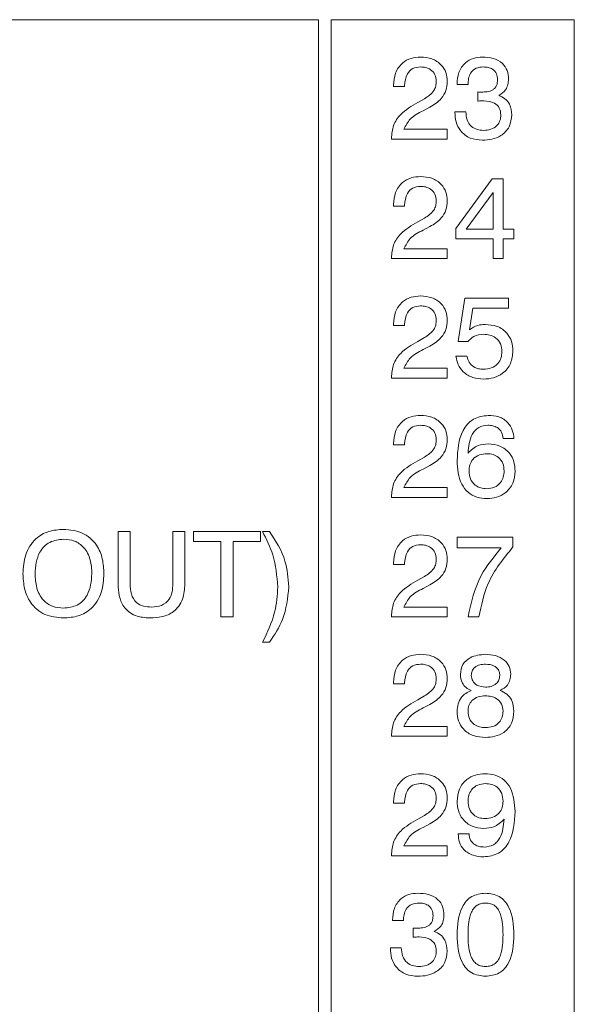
# Model space of a CAD drawing. Header units: millimetres. Extents: x 22 to 278, y 61 to 167.
# Tile 32 of 148: x 102.91 to 109.41, y 118.12 to 129.66. Entities that reach past the tile are written whole.
import ezdxf

# ---------------------------------------------------------------- set-up
doc = ezdxf.new("R2010")
doc.units = ezdxf.units.MM
doc.layers.get('0').update_dxf_attribs({"lineweight": 15})

msp = doc.modelspace()

# ---------------------------------------------------------------- linework, layer by layer
for p, q in [((106.4064, 129.6611), (98.0564, 129.6611)), ((106.4064, 98.3111), (106.4064, 129.6611)), ((106.5564, 129.6611), (106.5564, 98.3111)), ((109.4064, 129.6611), (106.5564, 129.6611)), ((109.4064, 98.3111), (109.4064, 129.6611)), ((107.2891, 128.8765), (107.2891, 128.8931)), ((107.4173, 128.8765), (107.2891, 128.8765)), ((107.4173, 128.8877), (107.4173, 128.8765)), ((108.0326, 128.9021), (108.0326, 128.9089)), ((108.1608, 128.9021), (108.0326, 128.9021)), ((108.2754, 128.7068), (108.276, 128.8136)), ((107.5711, 128.6898), (107.651, 128.7344)), ((108.28, 128.7074), (108.2754, 128.7068)), ((107.7143, 128.6357), (107.6346, 128.5944)), ((108.007, 128.5816), (108.1352, 128.5816)), ((108.007, 128.5746), (108.007, 128.5816)), ((107.4084, 128.3765), (107.9173, 128.3765)), ((107.9173, 128.3765), (107.9173, 128.2611)), ((107.2634, 128.2611), (107.2634, 128.2689)), ((107.9173, 128.2611), (107.2634, 128.2611)), ((108.0198, 127.214), (108.4441, 127.797)), ((108.4441, 127.797), (108.5711, 127.797)), ((108.5711, 127.797), (108.5711, 127.2072)), ((108.4557, 127.6365), (108.1402, 127.2072)), ((108.4557, 127.2072), (108.4557, 127.6365)), ((107.2891, 127.4765), (107.2891, 127.4931)), ((107.4173, 127.4765), (107.2891, 127.4765)), ((107.4173, 127.4877), (107.4173, 127.4765)), ((107.5711, 127.2898), (107.651, 127.3344)), ((107.7143, 127.2357), (107.6346, 127.1944)), ((108.0198, 127.0918), (108.0198, 127.214)), ((108.1402, 127.2072), (108.4557, 127.2072)), ((108.5711, 127.2072), (108.6993, 127.2072)), ((108.6993, 127.2072), (108.6993, 127.0918)), ((108.4557, 127.0918), (108.0198, 127.0918)), ((108.4557, 126.8611), (108.4557, 127.0918)), ((108.5711, 127.0918), (108.5711, 126.8611)), ((108.6993, 127.0918), (108.5711, 127.0918)), ((107.4084, 126.9765), (107.9173, 126.9765)), ((107.9173, 126.9765), (107.9173, 126.8611)), ((107.2634, 126.8611), (107.2634, 126.8689)), ((107.9173, 126.8611), (107.2634, 126.8611)), ((108.5711, 126.8611), (108.4557, 126.8611)), ((108.0455, 125.889), (108.1238, 126.397)), ((108.1238, 126.397), (108.6366, 126.397)), ((108.6366, 126.397), (108.6366, 126.2816)), ((108.2161, 126.2816), (108.1773, 126.0246)), ((108.6366, 126.2816), (108.2161, 126.2816)), ((107.2891, 126.0765), (107.2891, 126.0931)), ((107.4173, 126.0765), (107.2891, 126.0765)), ((107.4173, 126.0877), (107.4173, 126.0765)), ((107.5711, 125.8898), (107.651, 125.9344)), ((107.7143, 125.8357), (107.6346, 125.7944)), ((108.1588, 125.889), (108.0455, 125.889)), ((108.0198, 125.7167), (108.148, 125.7167)), ((107.4084, 125.5765), (107.9173, 125.5765)), ((107.9173, 125.5765), (107.9173, 125.4611)), ((107.2634, 125.4611), (107.2634, 125.4689)), ((107.9173, 125.4611), (107.2634, 125.4611)), ((107.2891, 124.6765), (107.2891, 124.6931)), ((107.4173, 124.6765), (107.2891, 124.6765)), ((107.4173, 124.6877), (107.4173, 124.6765)), ((108.6993, 124.7534), (108.5711, 124.7534)), ((107.5711, 124.4898), (107.651, 124.5344)), ((107.7143, 124.4357), (107.6346, 124.3944)), ((107.2634, 124.0611), (107.2634, 124.0689)), ((107.4084, 124.1765), (107.9173, 124.1765)), ((107.9173, 124.1765), (107.9173, 124.0611)), ((107.9173, 124.0611), (107.2634, 124.0611)), ((104.0602, 123.6611), (104.2012, 123.6611)), ((104.0602, 123.0491), (104.0602, 123.6611)), ((104.2012, 123.6611), (104.2012, 123.0477)), ((104.7012, 123.6611), (104.8423, 123.6611)), ((104.7012, 123.0477), (104.7012, 123.6611)), ((104.8423, 123.6611), (104.8423, 123.0491)), ((104.9448, 123.6611), (105.7269, 123.6611)), ((104.9448, 123.5457), (104.9448, 123.6611)), ((105.7269, 123.6611), (105.7269, 123.5457)), ((105.7525, 123.6611), (105.8352, 123.6611)), ((105.2653, 123.5457), (104.9448, 123.5457)), ((105.2653, 122.6611), (105.2653, 123.5457)), ((105.4064, 123.5457), (105.4064, 122.6611)), ((105.7269, 123.5457), (105.4064, 123.5457)), ((108.0326, 123.597), (108.6865, 123.597)), ((108.0326, 123.4688), (108.0326, 123.597)), ((108.6865, 123.597), (108.6865, 123.4804)), ((108.5497, 123.4688), (108.0326, 123.4688)), ((107.2891, 123.2765), (107.2891, 123.2931)), ((107.4173, 123.2765), (107.2891, 123.2765)), ((107.4173, 123.2877), (107.4173, 123.2765)), ((107.5711, 123.0898), (107.651, 123.1344)), ((107.7143, 123.0357), (107.6346, 122.9944)), ((107.4084, 122.7765), (107.9173, 122.7765)), ((107.9173, 122.7765), (107.9173, 122.6611)), ((105.4064, 122.6611), (105.2653, 122.6611)), ((107.2634, 122.6611), (107.2634, 122.6689)), ((107.9173, 122.6611), (107.2634, 122.6611)), ((108.2891, 122.6611), (108.1608, 122.6611)), ((105.8352, 122.3662), (105.7525, 122.3662)), ((107.2891, 121.8765), (107.2891, 121.8931)), ((107.4173, 121.8765), (107.2891, 121.8765)), ((107.4173, 121.8877), (107.4173, 121.8765)), ((107.5711, 121.6898), (107.651, 121.7344)), ((107.7143, 121.6357), (107.6346, 121.5944)), ((107.4084, 121.3765), (107.9173, 121.3765)), ((107.9173, 121.3765), (107.9173, 121.2611)), ((107.2634, 121.2611), (107.2634, 121.2689)), ((107.9173, 121.2611), (107.2634, 121.2611)), ((107.2891, 120.4765), (107.2891, 120.4931)), ((107.4173, 120.4765), (107.2891, 120.4765)), ((107.4173, 120.4877), (107.4173, 120.4765)), ((107.5711, 120.2898), (107.651, 120.3344)), ((107.7143, 120.2357), (107.6346, 120.1944)), ((108.0455, 120.1175), (108.1737, 120.1175)), ((107.4084, 119.9765), (107.9173, 119.9765)), ((107.9173, 119.9765), (107.9173, 119.8611)), ((107.2634, 119.8611), (107.2634, 119.8689)), ((107.9173, 119.8611), (107.2634, 119.8611)), ((107.2762, 119.1021), (107.2762, 119.1089)), ((107.4044, 119.1021), (107.2762, 119.1021)), ((107.519, 118.9068), (107.5196, 119.0136)), ((107.5236, 118.9074), (107.519, 118.9068)), ((107.2506, 118.7816), (107.3788, 118.7816)), ((107.2506, 118.7746), (107.2506, 118.7816))]:
    msp.add_line(p, q)
for points, knots in [([(107.2891, 128.8931), (107.2926, 128.9416), (107.2995, 129.0384), (107.3797, 129.1539), (107.4912, 129.2151), (107.5671, 129.2201), (107.6052, 129.2226)], [0, 0, 0, 0, 0.2804511, 0.5593623, 0.779308, 1, 1, 1, 1]), ([(107.6052, 129.2226), (107.6498, 129.2193), (107.7389, 129.2128), (107.8464, 129.1421), (107.9089, 129.0427), (107.9145, 128.9726), (107.9173, 128.9376)], [0, 0, 0, 0, 0.2804405, 0.5596806, 0.7795919, 1, 1, 1, 1]), ([(108.0326, 128.9089), (108.0361, 128.9547), (108.0429, 129.046), (108.1176, 129.1553), (108.2218, 129.215), (108.2936, 129.2201), (108.3295, 129.2226)], [0, 0, 0, 0, 0.2803906, 0.559399, 0.7793652, 1, 1, 1, 1]), ([(108.3295, 129.2226), (108.3718, 129.2204), (108.4562, 129.216), (108.5643, 129.1598), (108.6276, 129.0665), (108.6327, 129), (108.6352, 128.9666)], [0, 0, 0, 0, 0.280903, 0.5601602, 0.7797064, 1, 1, 1, 1]), ([(107.6022, 129.1072), (107.5716, 129.104), (107.5105, 129.0975), (107.4288, 129.0148), (107.4216, 128.9359), (107.4173, 128.8877)], [0, 0, 0, 0, 0.280567, 0.5602644, 1, 1, 1, 1]), ([(107.7891, 128.9386), (107.7863, 128.9653), (107.7808, 129.0187), (107.7279, 129.076), (107.6648, 129.1038), (107.623, 129.1061), (107.6022, 129.1072)], [0, 0, 0, 0, 0.2796101, 0.558548, 0.779048, 1, 1, 1, 1]), ([(108.3417, 129.1072), (108.3122, 129.1051), (108.2534, 129.1007), (108.1884, 129.0429), (108.1638, 128.9709), (108.1618, 128.925), (108.1608, 128.9021)], [0, 0, 0, 0, 0.2802242, 0.5580012, 0.7786172, 1, 1, 1, 1]), ([(108.507, 128.9588), (108.5051, 128.9826), (108.5013, 129.0302), (108.455, 129.0828), (108.3974, 129.1046), (108.3603, 129.1063), (108.3417, 129.1072)], [0, 0, 0, 0, 0.2799727, 0.5582824, 0.7787932, 1, 1, 1, 1]), ([(107.651, 128.7344), (107.6923, 128.7618), (107.7499, 128.8001), (107.7853, 128.8814), (107.7878, 128.9195), (107.7891, 128.9386)], [0, 0, 0, 0, 0.5581266, 0.7790134, 1, 1, 1, 1]), ([(107.9173, 128.9376), (107.9144, 128.9016), (107.9087, 128.8297), (107.8419, 128.7149), (107.7627, 128.6657), (107.7143, 128.6357)], [0, 0, 0, 0, 0.2802912, 0.560216, 1, 1, 1, 1]), ([(108.3161, 128.8124), (108.3392, 128.8131), (108.3852, 128.8144), (108.4424, 128.8305), (108.4786, 128.8601), (108.503, 128.9004), (108.5054, 128.9355), (108.507, 128.9588)], [0, 0, 0, 0, 0.2507958, 0.5005317, 0.6255696, 0.7505786, 1, 1, 1, 1]), ([(108.6352, 128.9666), (108.6339, 128.9445), (108.6313, 128.9003), (108.6001, 128.8246), (108.551, 128.7936), (108.521, 128.7747)], [0, 0, 0, 0, 0.2814183, 0.5622336, 1, 1, 1, 1]), ([(108.276, 128.8136), (108.2835, 128.8132), (108.2968, 128.8124), (108.3102, 128.8124), (108.3161, 128.8124)], [0, 0, 0, 0, 0.5599977, 1, 1, 1, 1]), ([(107.2634, 128.2689), (107.2674, 128.3209), (107.2752, 128.4249), (107.3846, 128.5826), (107.5003, 128.6491), (107.5711, 128.6898)], [0, 0, 0, 0, 0.2799963, 0.5591981, 1, 1, 1, 1]), ([(108.3441, 128.7098), (108.3322, 128.7095), (108.3108, 128.709), (108.2894, 128.7079), (108.28, 128.7074)], [0, 0, 0, 0, 0.5599861, 1, 1, 1, 1]), ([(108.5455, 128.5461), (108.5425, 128.5739), (108.5366, 128.6293), (108.4593, 128.7012), (108.3878, 128.7065), (108.3441, 128.7098)], [0, 0, 0, 0, 0.2802531, 0.5596856, 1, 1, 1, 1]), ([(108.521, 128.7747), (108.5463, 128.7632), (108.5967, 128.7403), (108.6619, 128.6608), (108.6692, 128.5891), (108.6737, 128.5453)], [0, 0, 0, 0, 0.2808991, 0.5611056, 1, 1, 1, 1]), ([(107.6346, 128.5944), (107.5795, 128.566), (107.4815, 128.5156), (107.4307, 128.4188), (107.4084, 128.3765)], [0, 0, 0, 0, 0.5626058, 1, 1, 1, 1]), ([(108.3293, 128.2483), (108.2806, 128.2524), (108.1835, 128.2607), (108.0717, 128.3473), (108.0141, 128.4603), (108.0094, 128.5364), (108.007, 128.5746)], [0, 0, 0, 0, 0.280115, 0.5590167, 0.7791969, 1, 1, 1, 1]), ([(108.1352, 128.5816), (108.1379, 128.5498), (108.1434, 128.4864), (108.1929, 128.4082), (108.2669, 128.3684), (108.3169, 128.3652), (108.3419, 128.3636)], [0, 0, 0, 0, 0.2806915, 0.5594019, 0.7792757, 1, 1, 1, 1]), ([(108.6737, 128.5453), (108.6683, 128.497), (108.6574, 128.4005), (108.5575, 128.3006), (108.4423, 128.2542), (108.367, 128.2502), (108.3293, 128.2483)], [0, 0, 0, 0, 0.2793607, 0.558332, 0.7789141, 1, 1, 1, 1]), ([(108.3419, 128.3636), (108.3709, 128.3655), (108.4288, 128.3692), (108.5004, 128.4125), (108.5406, 128.4778), (108.5438, 128.5233), (108.5455, 128.5461)], [0, 0, 0, 0, 0.2806558, 0.559744, 0.7795108, 1, 1, 1, 1]), ([(107.2891, 127.4931), (107.2926, 127.5416), (107.2995, 127.6384), (107.3797, 127.7539), (107.4912, 127.8151), (107.5671, 127.8201), (107.6052, 127.8226)], [0, 0, 0, 0, 0.2804511, 0.5593623, 0.779308, 1, 1, 1, 1]), ([(107.6052, 127.8226), (107.6498, 127.8193), (107.7389, 127.8128), (107.8464, 127.7421), (107.9089, 127.6427), (107.9145, 127.5726), (107.9173, 127.5376)], [0, 0, 0, 0, 0.2804405, 0.5596806, 0.7795919, 1, 1, 1, 1]), ([(107.6022, 127.7072), (107.5716, 127.704), (107.5105, 127.6975), (107.4288, 127.6148), (107.4216, 127.5359), (107.4173, 127.4877)], [0, 0, 0, 0, 0.280567, 0.5602644, 1, 1, 1, 1]), ([(107.7891, 127.5386), (107.7863, 127.5653), (107.7808, 127.6187), (107.7279, 127.676), (107.6648, 127.7038), (107.623, 127.7061), (107.6022, 127.7072)], [0, 0, 0, 0, 0.2796101, 0.55854797, 0.77904798, 1, 1, 1, 1]), ([(107.651, 127.3344), (107.6923, 127.3618), (107.7499, 127.4001), (107.7853, 127.4814), (107.7878, 127.5195), (107.7891, 127.5386)], [0, 0, 0, 0, 0.5581266, 0.7790134, 1, 1, 1, 1]), ([(107.9173, 127.5376), (107.9144, 127.5016), (107.9087, 127.4297), (107.8419, 127.3149), (107.7627, 127.2657), (107.7143, 127.2357)], [0, 0, 0, 0, 0.2802912, 0.560216, 1, 1, 1, 1]), ([(107.2634, 126.8689), (107.2674, 126.9209), (107.2752, 127.0249), (107.3846, 127.1826), (107.5003, 127.2491), (107.5711, 127.2898)], [0, 0, 0, 0, 0.2799963, 0.5591981, 1, 1, 1, 1]), ([(107.6346, 127.1944), (107.5795, 127.166), (107.4815, 127.1156), (107.4307, 127.0188), (107.4084, 126.9765)], [0, 0, 0, 0, 0.5626058, 1, 1, 1, 1]), ([(107.2891, 126.0931), (107.2926, 126.1416), (107.2995, 126.2384), (107.3797, 126.3539), (107.4912, 126.4151), (107.5671, 126.4201), (107.6052, 126.4226)], [0, 0, 0, 0, 0.2804511, 0.5593623, 0.779308, 1, 1, 1, 1]), ([(107.6052, 126.4226), (107.6498, 126.4193), (107.7389, 126.4128), (107.8464, 126.3421), (107.9089, 126.2427), (107.9145, 126.1726), (107.9173, 126.1376)], [0, 0, 0, 0, 0.2804405, 0.5596806, 0.7795919, 1, 1, 1, 1]), ([(107.6022, 126.3072), (107.5716, 126.304), (107.5105, 126.2975), (107.4288, 126.2148), (107.4216, 126.1359), (107.4173, 126.0877)], [0, 0, 0, 0, 0.280567, 0.5602644, 1, 1, 1, 1]), ([(107.7891, 126.1386), (107.7863, 126.1653), (107.7808, 126.2187), (107.7279, 126.276), (107.6648, 126.3038), (107.623, 126.3061), (107.6022, 126.3072)], [0, 0, 0, 0, 0.2796101, 0.55854797, 0.77904798, 1, 1, 1, 1]), ([(107.651, 125.9344), (107.6923, 125.9618), (107.7499, 126.0001), (107.7853, 126.0814), (107.7878, 126.1195), (107.7891, 126.1386)], [0, 0, 0, 0, 0.5581266, 0.7790134, 1, 1, 1, 1]), ([(107.9173, 126.1376), (107.9144, 126.1016), (107.9087, 126.0297), (107.8419, 125.9149), (107.7627, 125.8657), (107.7143, 125.8357)], [0, 0, 0, 0, 0.2802912, 0.560216, 1, 1, 1, 1]), ([(108.1773, 126.0246), (108.2086, 126.0459), (108.2646, 126.0839), (108.3319, 126.0876), (108.3616, 126.0893)], [0, 0, 0, 0, 0.5587675, 1, 1, 1, 1]), ([(108.3616, 126.0893), (108.4091, 126.0856), (108.5041, 126.0781), (108.6162, 125.9987), (108.6785, 125.8908), (108.6838, 125.8163), (108.6865, 125.779)], [0, 0, 0, 0, 0.2803281, 0.559443, 0.7794421, 1, 1, 1, 1]), ([(108.3429, 125.9739), (108.303, 125.9694), (108.2316, 125.9614), (108.1811, 125.9111), (108.1588, 125.889)], [0, 0, 0, 0, 0.5591829, 1, 1, 1, 1]), ([(108.5583, 125.7684), (108.5555, 125.8001), (108.5501, 125.8633), (108.4918, 125.9349), (108.4171, 125.9695), (108.3677, 125.9724), (108.3429, 125.9739)], [0, 0, 0, 0, 0.2800468, 0.5588924, 0.7791575, 1, 1, 1, 1]), ([(107.2634, 125.4689), (107.2674, 125.5209), (107.2752, 125.6249), (107.3846, 125.7826), (107.5003, 125.8491), (107.5711, 125.8898)], [0, 0, 0, 0, 0.2799963, 0.5591981, 1, 1, 1, 1]), ([(107.6346, 125.7944), (107.5795, 125.766), (107.4815, 125.7156), (107.4307, 125.6188), (107.4084, 125.5765)], [0, 0, 0, 0, 0.5626058, 1, 1, 1, 1]), ([(108.3447, 125.4483), (108.301, 125.4514), (108.2136, 125.4578), (108.1066, 125.5229), (108.0377, 125.6148), (108.0258, 125.6827), (108.0198, 125.7167)], [0, 0, 0, 0, 0.2803378, 0.559784, 0.7797246, 1, 1, 1, 1]), ([(108.148, 125.7167), (108.1545, 125.6919), (108.1673, 125.6425), (108.2208, 125.5918), (108.2818, 125.5671), (108.3216, 125.5648), (108.3415, 125.5636)], [0, 0, 0, 0, 0.2796828, 0.5589423, 0.7792775, 1, 1, 1, 1]), ([(108.3415, 125.5636), (108.3731, 125.5661), (108.436, 125.571), (108.5104, 125.6233), (108.5528, 125.6942), (108.5565, 125.7436), (108.5583, 125.7684)], [0, 0, 0, 0, 0.2802804, 0.5595279, 0.7794727, 1, 1, 1, 1]), ([(108.6865, 125.779), (108.6817, 125.7287), (108.6721, 125.6282), (108.5793, 125.5154), (108.4629, 125.456), (108.3841, 125.4508), (108.3447, 125.4483)], [0, 0, 0, 0, 0.2798531, 0.5589856, 0.7792398, 1, 1, 1, 1]), ([(107.2891, 124.6931), (107.2926, 124.7416), (107.2995, 124.8384), (107.3797, 124.9539), (107.4912, 125.0151), (107.5671, 125.0201), (107.6052, 125.0226)], [0, 0, 0, 0, 0.2804511, 0.5593623, 0.779308, 1, 1, 1, 1]), ([(107.6052, 125.0226), (107.6498, 125.0193), (107.7389, 125.0128), (107.8464, 124.9421), (107.9089, 124.8427), (107.9145, 124.7726), (107.9173, 124.7376)], [0, 0, 0, 0, 0.2804405, 0.5596806, 0.7795919, 1, 1, 1, 1]), ([(108.0326, 124.4928), (108.0402, 124.6162), (108.0498, 124.7708), (108.1518, 124.9212), (108.244, 125.0028), (108.3358, 125.0147), (108.3968, 125.0226)], [0, 0, 0, 0, 0.4994655, 0.6253099, 0.7509944, 1, 1, 1, 1]), ([(108.3968, 125.0226), (108.4395, 125.0199), (108.5245, 125.0146), (108.6293, 124.9492), (108.6863, 124.8529), (108.695, 124.7866), (108.6993, 124.7534)], [0, 0, 0, 0, 0.2805095, 0.5593885, 0.7793586, 1, 1, 1, 1]), ([(107.6022, 124.9072), (107.5716, 124.904), (107.5105, 124.8975), (107.4288, 124.8148), (107.4216, 124.7359), (107.4173, 124.6877)], [0, 0, 0, 0, 0.280567, 0.5602644, 1, 1, 1, 1]), ([(107.7891, 124.7386), (107.7863, 124.7653), (107.7808, 124.8187), (107.7279, 124.876), (107.6648, 124.9038), (107.623, 124.9061), (107.6022, 124.9072)], [0, 0, 0, 0, 0.2796101, 0.558548, 0.779048, 1, 1, 1, 1]), ([(108.3936, 124.9072), (108.3557, 124.9028), (108.2986, 124.8963), (108.2407, 124.8464), (108.1778, 124.7528), (108.1684, 124.6576), (108.1608, 124.5815)], [0, 0, 0, 0, 0.2489413, 0.3744101, 0.5000296, 1, 1, 1, 1]), ([(108.5711, 124.7534), (108.5671, 124.7779), (108.5592, 124.8268), (108.5114, 124.8809), (108.4516, 124.9045), (108.413, 124.9063), (108.3936, 124.9072)], [0, 0, 0, 0, 0.2802594, 0.5587919, 0.7790854, 1, 1, 1, 1]), ([(107.651, 124.5344), (107.6923, 124.5618), (107.7499, 124.6001), (107.7853, 124.6814), (107.7878, 124.7195), (107.7891, 124.7386)], [0, 0, 0, 0, 0.5581266, 0.7790134, 1, 1, 1, 1]), ([(107.9173, 124.7376), (107.9144, 124.7016), (107.9087, 124.6297), (107.8419, 124.5149), (107.7627, 124.4657), (107.7143, 124.4357)], [0, 0, 0, 0, 0.2802912, 0.560216, 1, 1, 1, 1]), ([(108.1608, 124.5815), (108.1982, 124.6166), (108.2651, 124.6794), (108.3558, 124.6862), (108.3958, 124.6893)], [0, 0, 0, 0, 0.55841545, 1, 1, 1, 1]), ([(108.3958, 124.6893), (108.4433, 124.685), (108.5382, 124.6765), (108.6464, 124.5915), (108.7047, 124.4824), (108.7097, 124.408), (108.7121, 124.3708)], [0, 0, 0, 0, 0.2799912, 0.5591453, 0.7792912, 1, 1, 1, 1]), ([(108.3858, 124.5739), (108.3545, 124.5717), (108.2919, 124.5673), (108.2165, 124.5163), (108.1775, 124.4439), (108.1743, 124.3948), (108.1727, 124.3702)], [0, 0, 0, 0, 0.2805061, 0.5592555, 0.7792755, 1, 1, 1, 1]), ([(108.5839, 124.3714), (108.5815, 124.4014), (108.5766, 124.4613), (108.5249, 124.5311), (108.4563, 124.5689), (108.4093, 124.5722), (108.3858, 124.5739)], [0, 0, 0, 0, 0.2802694, 0.5592761, 0.7793435, 1, 1, 1, 1]), ([(107.2634, 124.0689), (107.2674, 124.1209), (107.2752, 124.2249), (107.3846, 124.3826), (107.5003, 124.4491), (107.5711, 124.4898)], [0, 0, 0, 0, 0.2799963, 0.5591981, 1, 1, 1, 1]), ([(108.383, 124.0483), (108.3429, 124.051), (108.2627, 124.0564), (108.1547, 124.1169), (108.0485, 124.26), (108.0392, 124.3968), (108.0326, 124.4928)], [0, 0, 0, 0, 0.18730802, 0.37399736, 0.56097172, 1, 1, 1, 1]), ([(107.6346, 124.3944), (107.5795, 124.366), (107.4815, 124.3156), (107.4307, 124.2188), (107.4084, 124.1765)], [0, 0, 0, 0, 0.5626058, 1, 1, 1, 1]), ([(108.1727, 124.3702), (108.1753, 124.339), (108.1805, 124.2767), (108.236, 124.2051), (108.3084, 124.1683), (108.3572, 124.1652), (108.3816, 124.1636)], [0, 0, 0, 0, 0.2801461, 0.5590178, 0.7792268, 1, 1, 1, 1]), ([(108.3816, 124.1636), (108.4123, 124.1664), (108.4737, 124.172), (108.5428, 124.2283), (108.5794, 124.2993), (108.5824, 124.3473), (108.5839, 124.3714)], [0, 0, 0, 0, 0.279951, 0.5590384, 0.7792391, 1, 1, 1, 1]), ([(108.7121, 124.3708), (108.7076, 124.322), (108.6986, 124.2246), (108.6097, 124.1148), (108.4975, 124.0559), (108.4212, 124.0508), (108.383, 124.0483)], [0, 0, 0, 0, 0.2799029, 0.5591026, 0.7792861, 1, 1, 1, 1]), ([(102.9448, 123.1675), (102.9496, 123.2423), (102.9591, 123.3914), (103.0732, 123.5758), (103.244, 123.6748), (103.3614, 123.6827), (103.4202, 123.6867)], [0, 0, 0, 0, 0.2806564, 0.559563, 0.7794045, 1, 1, 1, 1]), ([(103.4202, 123.6867), (103.4953, 123.6802), (103.6451, 123.6671), (103.8104, 123.5223), (103.8846, 123.343), (103.8905, 123.2261), (103.8935, 123.1675)], [0, 0, 0, 0, 0.2799495, 0.5584674, 0.7789101, 1, 1, 1, 1]), ([(105.932, 123.0132), (105.9207, 123.1405), (105.9004, 123.3681), (105.7977, 123.5715), (105.7525, 123.6611)], [0, 0, 0, 0, 0.559388, 1, 1, 1, 1]), ([(105.8352, 123.6611), (105.9069, 123.5498), (106.0349, 123.3511), (106.0525, 123.1165), (106.0602, 123.0132)], [0, 0, 0, 0, 0.55973826, 1, 1, 1, 1]), ([(107.2891, 123.2931), (107.2926, 123.3416), (107.2995, 123.4384), (107.3797, 123.5539), (107.4912, 123.6151), (107.5671, 123.6201), (107.6052, 123.6226)], [0, 0, 0, 0, 0.28045108, 0.5593623, 0.779308, 1, 1, 1, 1]), ([(107.6052, 123.6226), (107.6498, 123.6193), (107.7389, 123.6128), (107.8464, 123.5421), (107.9089, 123.4427), (107.9145, 123.3726), (107.9173, 123.3376)], [0, 0, 0, 0, 0.2804405, 0.5596806, 0.7795919, 1, 1, 1, 1]), ([(103.4202, 123.5713), (103.3642, 123.5653), (103.2525, 123.5534), (103.1051, 123.3999), (103.0932, 123.2557), (103.0858, 123.1675)], [0, 0, 0, 0, 0.2803874, 0.5599415, 1, 1, 1, 1]), ([(103.7525, 123.1675), (103.7495, 123.2229), (103.7435, 123.3333), (103.6717, 123.4754), (103.5511, 123.5607), (103.4639, 123.5678), (103.4202, 123.5713)], [0, 0, 0, 0, 0.28094, 0.560286, 0.7797841, 1, 1, 1, 1]), ([(107.6022, 123.5072), (107.5716, 123.504), (107.5105, 123.4975), (107.4288, 123.4148), (107.4216, 123.3359), (107.4173, 123.2877)], [0, 0, 0, 0, 0.280567, 0.5602644, 1, 1, 1, 1]), ([(107.7891, 123.3386), (107.7863, 123.3653), (107.7808, 123.4187), (107.7279, 123.476), (107.6648, 123.5038), (107.623, 123.5061), (107.6022, 123.5072)], [0, 0, 0, 0, 0.2796101, 0.558548, 0.779048, 1, 1, 1, 1]), ([(108.1608, 122.6611), (108.1987, 122.8291), (108.2665, 123.1296), (108.4631, 123.365), (108.5497, 123.4688)], [0, 0, 0, 0, 0.5593131, 1, 1, 1, 1]), ([(108.6865, 123.4804), (108.576, 123.3443), (108.3785, 123.1012), (108.3164, 122.7957), (108.2891, 122.6611)], [0, 0, 0, 0, 0.5595515, 1, 1, 1, 1]), ([(107.651, 123.1344), (107.6923, 123.1618), (107.7499, 123.2001), (107.7853, 123.2814), (107.7878, 123.3195), (107.7891, 123.3386)], [0, 0, 0, 0, 0.5581266, 0.7790134, 1, 1, 1, 1]), ([(107.9173, 123.3376), (107.9144, 123.3016), (107.9087, 123.2297), (107.8419, 123.1149), (107.7627, 123.0657), (107.7143, 123.0357)], [0, 0, 0, 0, 0.2802912, 0.560216, 1, 1, 1, 1]), ([(103.4202, 122.6483), (103.345, 122.6548), (103.195, 122.668), (103.0289, 122.8123), (102.9542, 122.9917), (102.9479, 123.1088), (102.9448, 123.1675)], [0, 0, 0, 0, 0.27997466, 0.55853676, 0.77893966, 1, 1, 1, 1]), ([(103.0858, 123.1675), (103.0889, 123.112), (103.095, 123.0013), (103.1679, 122.8593), (103.2889, 122.7741), (103.3764, 122.7671), (103.4202, 122.7636)], [0, 0, 0, 0, 0.2809153, 0.5602205, 0.7797539, 1, 1, 1, 1]), ([(103.4202, 122.7636), (103.4759, 122.7697), (103.5874, 122.7819), (103.7333, 122.9359), (103.7452, 123.0796), (103.7525, 123.1675)], [0, 0, 0, 0, 0.280273, 0.5599391, 1, 1, 1, 1]), ([(103.8935, 123.1675), (103.8888, 123.0928), (103.8795, 122.944), (103.7662, 122.7597), (103.596, 122.6604), (103.4788, 122.6523), (103.4202, 122.6483)], [0, 0, 0, 0, 0.2806789, 0.5596353, 0.7794046, 1, 1, 1, 1]), ([(104.4346, 122.6483), (104.3754, 122.6519), (104.2575, 122.6591), (104.12, 122.7666), (104.0665, 122.9109), (104.0623, 123.003), (104.0602, 123.0491)], [0, 0, 0, 0, 0.2805654, 0.558332, 0.7787362, 1, 1, 1, 1]), ([(104.2012, 123.0477), (104.203, 123.0081), (104.2064, 122.9293), (104.2618, 122.8263), (104.3575, 122.7813), (104.4195, 122.7781), (104.4506, 122.7765)], [0, 0, 0, 0, 0.2811563, 0.5592891, 0.7790219, 1, 1, 1, 1]), ([(104.8423, 123.0491), (104.8386, 122.9876), (104.8313, 122.8652), (104.7263, 122.7184), (104.5785, 122.6554), (104.4826, 122.6506), (104.4346, 122.6483)], [0, 0, 0, 0, 0.2806297, 0.5587355, 0.7789096, 1, 1, 1, 1]), ([(104.4506, 122.7765), (104.4906, 122.7788), (104.5701, 122.7835), (104.6625, 122.8568), (104.6971, 122.9546), (104.6998, 123.0166), (104.7012, 123.0477)], [0, 0, 0, 0, 0.28059674, 0.55818289, 0.77869343, 1, 1, 1, 1]), ([(107.2634, 122.6689), (107.2674, 122.7209), (107.2752, 122.8249), (107.3846, 122.9826), (107.5003, 123.0491), (107.5711, 123.0898)], [0, 0, 0, 0, 0.2799963, 0.5591981, 1, 1, 1, 1]), ([(105.7525, 122.3662), (105.8087, 122.4811), (105.909, 122.6862), (105.925, 122.9133), (105.932, 123.0132)], [0, 0, 0, 0, 0.5599696, 1, 1, 1, 1]), ([(106.0602, 123.0132), (106.0471, 122.882), (106.0236, 122.6473), (105.8929, 122.4522), (105.8352, 122.3662)], [0, 0, 0, 0, 0.5591166, 1, 1, 1, 1]), ([(107.6346, 122.9944), (107.5795, 122.966), (107.4815, 122.9156), (107.4307, 122.8188), (107.4084, 122.7765)], [0, 0, 0, 0, 0.5626058, 1, 1, 1, 1]), ([(107.2891, 121.8931), (107.2926, 121.9416), (107.2995, 122.0384), (107.3797, 122.1539), (107.4912, 122.2151), (107.5671, 122.2201), (107.6052, 122.2226)], [0, 0, 0, 0, 0.2804511, 0.5593623, 0.779308, 1, 1, 1, 1]), ([(107.6052, 122.2226), (107.6498, 122.2193), (107.7389, 122.2128), (107.8464, 122.1421), (107.9089, 122.0427), (107.9145, 121.9726), (107.9173, 121.9376)], [0, 0, 0, 0, 0.2804405, 0.5596806, 0.7795919, 1, 1, 1, 1]), ([(108.0711, 121.989), (108.0767, 122.0285), (108.0881, 122.1077), (108.2015, 122.2064), (108.303, 122.2165), (108.365, 122.2226)], [0, 0, 0, 0, 0.2796398, 0.5599649, 1, 1, 1, 1]), ([(108.365, 122.2226), (108.4046, 122.2202), (108.4836, 122.2154), (108.5835, 122.1636), (108.6507, 122.0826), (108.6575, 122.0202), (108.6608, 121.989)], [0, 0, 0, 0, 0.2808793, 0.5606272, 0.7803128, 1, 1, 1, 1]), ([(107.6022, 122.1072), (107.5716, 122.104), (107.5105, 122.0975), (107.4288, 122.0148), (107.4216, 121.9359), (107.4173, 121.8877)], [0, 0, 0, 0, 0.280567, 0.5602644, 1, 1, 1, 1]), ([(107.7891, 121.9386), (107.7863, 121.9653), (107.7808, 122.0187), (107.7279, 122.076), (107.6648, 122.1038), (107.623, 122.1061), (107.6022, 122.1072)], [0, 0, 0, 0, 0.2796101, 0.558548, 0.779048, 1, 1, 1, 1]), ([(108.366, 122.1072), (108.3435, 122.106), (108.2986, 122.1036), (108.2404, 122.076), (108.2039, 122.0281), (108.2008, 121.9926), (108.1993, 121.9748)], [0, 0, 0, 0, 0.28105099, 0.56049912, 0.77990927, 1, 1, 1, 1]), ([(108.5326, 121.9748), (108.5315, 121.9899), (108.5294, 122.0199), (108.5059, 122.0598), (108.4533, 122.1005), (108.402, 122.1045), (108.366, 122.1072)], [0, 0, 0, 0, 0.18723212, 0.37402057, 0.56115784, 1, 1, 1, 1]), ([(108.1957, 121.7987), (108.1755, 121.8091), (108.1351, 121.8298), (108.0809, 121.894), (108.0748, 121.953), (108.0711, 121.989)], [0, 0, 0, 0, 0.2810368, 0.5613539, 1, 1, 1, 1]), ([(108.6608, 121.989), (108.6595, 121.9665), (108.6567, 121.9214), (108.6201, 121.8463), (108.569, 121.8168), (108.5378, 121.7987)], [0, 0, 0, 0, 0.2811516, 0.5614844, 1, 1, 1, 1]), ([(107.651, 121.7344), (107.6923, 121.7618), (107.7499, 121.8001), (107.7853, 121.8814), (107.7878, 121.9195), (107.7891, 121.9386)], [0, 0, 0, 0, 0.5581266, 0.7790134, 1, 1, 1, 1]), ([(107.9173, 121.9376), (107.9144, 121.9016), (107.9087, 121.8297), (107.8419, 121.7149), (107.7627, 121.6657), (107.7143, 121.6357)], [0, 0, 0, 0, 0.2802912, 0.560216, 1, 1, 1, 1]), ([(108.1993, 121.9748), (108.2023, 121.9521), (108.2082, 121.9065), (108.2717, 121.8478), (108.3302, 121.8417), (108.366, 121.838)], [0, 0, 0, 0, 0.2800245, 0.5603037, 1, 1, 1, 1]), ([(108.366, 121.838), (108.3887, 121.8394), (108.434, 121.8422), (108.4908, 121.8734), (108.5276, 121.9211), (108.531, 121.9569), (108.5326, 121.9748)], [0, 0, 0, 0, 0.2807915, 0.5603116, 0.779949, 1, 1, 1, 1]), ([(108.0326, 121.5545), (108.0346, 121.5839), (108.0385, 121.6424), (108.0867, 121.7402), (108.1544, 121.7766), (108.1957, 121.7987)], [0, 0, 0, 0, 0.2812912, 0.561761, 1, 1, 1, 1]), ([(108.5378, 121.7987), (108.5643, 121.786), (108.6172, 121.7607), (108.6867, 121.677), (108.6945, 121.601), (108.6993, 121.5545)], [0, 0, 0, 0, 0.2809187, 0.5611691, 1, 1, 1, 1]), ([(107.2634, 121.2689), (107.2674, 121.3209), (107.2752, 121.4249), (107.3846, 121.5826), (107.5003, 121.6491), (107.5711, 121.6898)], [0, 0, 0, 0, 0.2799963, 0.5591981, 1, 1, 1, 1]), ([(108.3652, 121.7354), (108.3363, 121.7337), (108.2789, 121.7301), (108.2069, 121.6884), (108.1659, 121.624), (108.1625, 121.5786), (108.1608, 121.5559)], [0, 0, 0, 0, 0.280768, 0.5598348, 0.7795757, 1, 1, 1, 1]), ([(108.5711, 121.5559), (108.5681, 121.5851), (108.5621, 121.6432), (108.5027, 121.7042), (108.4332, 121.732), (108.3879, 121.7343), (108.3652, 121.7354)], [0, 0, 0, 0, 0.2795459, 0.5582759, 0.7788187, 1, 1, 1, 1]), ([(107.6346, 121.5944), (107.5795, 121.566), (107.4815, 121.5156), (107.4307, 121.4188), (107.4084, 121.3765)], [0, 0, 0, 0, 0.5626058, 1, 1, 1, 1]), ([(108.365, 121.2483), (108.3171, 121.2516), (108.2216, 121.2584), (108.1058, 121.3339), (108.0409, 121.4418), (108.0354, 121.5169), (108.0326, 121.5545)], [0, 0, 0, 0, 0.2804857, 0.5595739, 0.7794793, 1, 1, 1, 1]), ([(108.1608, 121.5559), (108.1634, 121.526), (108.1685, 121.4663), (108.2246, 121.3996), (108.2951, 121.3675), (108.3418, 121.3649), (108.3652, 121.3636)], [0, 0, 0, 0, 0.2799955, 0.5586959, 0.7789978, 1, 1, 1, 1]), ([(108.6993, 121.5545), (108.6946, 121.5064), (108.6851, 121.4101), (108.5915, 121.3054), (108.4778, 121.2545), (108.4026, 121.2503), (108.365, 121.2483)], [0, 0, 0, 0, 0.2797074, 0.5586105, 0.779038, 1, 1, 1, 1]), ([(108.3652, 121.3636), (108.3951, 121.3657), (108.4548, 121.3697), (108.5271, 121.4173), (108.5662, 121.4856), (108.5695, 121.5325), (108.5711, 121.5559)], [0, 0, 0, 0, 0.280468, 0.5595619, 0.7794643, 1, 1, 1, 1]), ([(107.2891, 120.4931), (107.2926, 120.5416), (107.2995, 120.6384), (107.3797, 120.7539), (107.4912, 120.8151), (107.5671, 120.8201), (107.6052, 120.8226)], [0, 0, 0, 0, 0.2804511, 0.5593623, 0.779308, 1, 1, 1, 1]), ([(107.6052, 120.8226), (107.6498, 120.8193), (107.7389, 120.8128), (107.8464, 120.7421), (107.9089, 120.6427), (107.9145, 120.5726), (107.9173, 120.5376)], [0, 0, 0, 0, 0.28044048, 0.55968058, 0.77959188, 1, 1, 1, 1]), ([(108.0326, 120.4997), (108.0372, 120.5484), (108.0462, 120.6456), (108.1339, 120.7563), (108.2464, 120.815), (108.3226, 120.8201), (108.3608, 120.8226)], [0, 0, 0, 0, 0.2799499, 0.5590677, 0.7792407, 1, 1, 1, 1]), ([(108.3608, 120.8226), (108.401, 120.82), (108.4813, 120.8146), (108.5894, 120.7541), (108.6963, 120.6113), (108.7056, 120.4742), (108.7121, 120.3781)], [0, 0, 0, 0, 0.1873221, 0.3740605, 0.5610415, 1, 1, 1, 1]), ([(107.6022, 120.7072), (107.5716, 120.704), (107.5105, 120.6975), (107.4288, 120.6148), (107.4216, 120.5359), (107.4173, 120.4877)], [0, 0, 0, 0, 0.280567, 0.5602644, 1, 1, 1, 1]), ([(107.7891, 120.5386), (107.7863, 120.5653), (107.7808, 120.6187), (107.7279, 120.676), (107.6648, 120.7038), (107.623, 120.7061), (107.6022, 120.7072)], [0, 0, 0, 0, 0.2796101, 0.55854797, 0.77904798, 1, 1, 1, 1]), ([(108.364, 120.7072), (108.3331, 120.7045), (108.2714, 120.699), (108.2015, 120.6427), (108.1655, 120.5709), (108.1624, 120.5227), (108.1608, 120.4985)], [0, 0, 0, 0, 0.279985, 0.5589709, 0.7792341, 1, 1, 1, 1]), ([(108.5715, 120.4997), (108.569, 120.5309), (108.5639, 120.593), (108.5094, 120.6653), (108.4371, 120.7026), (108.3884, 120.7057), (108.364, 120.7072)], [0, 0, 0, 0, 0.2801627, 0.5590906, 0.7792757, 1, 1, 1, 1]), ([(107.651, 120.3344), (107.6923, 120.3618), (107.7499, 120.4001), (107.7853, 120.4814), (107.7878, 120.5195), (107.7891, 120.5386)], [0, 0, 0, 0, 0.5581266, 0.7790134, 1, 1, 1, 1]), ([(107.9173, 120.5376), (107.9144, 120.5016), (107.9087, 120.4297), (107.8419, 120.3149), (107.7627, 120.2657), (107.7143, 120.2357)], [0, 0, 0, 0, 0.28029121, 0.56021603, 1, 1, 1, 1]), ([(108.3475, 120.1816), (108.3002, 120.1859), (108.2057, 120.1945), (108.0976, 120.2793), (108.0401, 120.3885), (108.0351, 120.4626), (108.0326, 120.4997)], [0, 0, 0, 0, 0.2799489, 0.5591246, 0.7793094, 1, 1, 1, 1]), ([(108.1608, 120.4985), (108.1633, 120.4686), (108.1681, 120.4089), (108.2193, 120.339), (108.2881, 120.3018), (108.3349, 120.2986), (108.3584, 120.297)], [0, 0, 0, 0, 0.2802732, 0.5592722, 0.7793004, 1, 1, 1, 1]), ([(108.3584, 120.297), (108.3896, 120.2992), (108.4519, 120.3037), (108.527, 120.3544), (108.5667, 120.4262), (108.5699, 120.4752), (108.5715, 120.4997)], [0, 0, 0, 0, 0.2804705, 0.5593282, 0.7792928, 1, 1, 1, 1]), ([(108.7121, 120.3781), (108.7046, 120.254), (108.6952, 120.0986), (108.592, 119.9477), (108.4982, 119.867), (108.4059, 119.8558), (108.3445, 119.8483)], [0, 0, 0, 0, 0.4993433, 0.6251798, 0.7508537, 1, 1, 1, 1]), ([(107.2634, 119.8689), (107.2674, 119.9209), (107.2752, 120.0249), (107.3846, 120.1826), (107.5003, 120.2491), (107.5711, 120.2898)], [0, 0, 0, 0, 0.2799963, 0.5591981, 1, 1, 1, 1]), ([(108.5839, 120.2888), (108.5462, 120.2538), (108.4787, 120.1913), (108.3877, 120.1846), (108.3475, 120.1816)], [0, 0, 0, 0, 0.5582752, 1, 1, 1, 1]), ([(108.3512, 119.9636), (108.389, 119.9681), (108.4459, 119.9747), (108.504, 120.0242), (108.5667, 120.1177), (108.5763, 120.2128), (108.5839, 120.2888)], [0, 0, 0, 0, 0.2488654, 0.3743622, 0.5000119, 1, 1, 1, 1]), ([(107.6346, 120.1944), (107.5795, 120.166), (107.4815, 120.1156), (107.4307, 120.0188), (107.4084, 119.9765)], [0, 0, 0, 0, 0.5626058, 1, 1, 1, 1]), ([(108.3445, 119.8483), (108.302, 119.8511), (108.217, 119.8569), (108.1129, 119.922), (108.0534, 120.0172), (108.0481, 120.084), (108.0455, 120.1175)], [0, 0, 0, 0, 0.2805769, 0.5597012, 0.7795746, 1, 1, 1, 1]), ([(108.1737, 120.1175), (108.1767, 120.0926), (108.1828, 120.043), (108.2333, 119.9905), (108.2929, 119.9667), (108.3317, 119.9646), (108.3512, 119.9636)], [0, 0, 0, 0, 0.2797471, 0.5585119, 0.77895, 1, 1, 1, 1]), ([(107.2762, 119.1089), (107.2797, 119.1547), (107.2865, 119.246), (107.3612, 119.3553), (107.4654, 119.415), (107.5372, 119.4201), (107.5731, 119.4226)], [0, 0, 0, 0, 0.2803906, 0.559399, 0.7793652, 1, 1, 1, 1]), ([(107.5731, 119.4226), (107.6154, 119.4204), (107.6997, 119.416), (107.8079, 119.3598), (107.8712, 119.2665), (107.8763, 119.2), (107.8788, 119.1666)], [0, 0, 0, 0, 0.280903, 0.5601602, 0.7797064, 1, 1, 1, 1]), ([(108.0326, 118.9344), (108.0385, 119.0484), (108.0458, 119.191), (108.1378, 119.3314), (108.2238, 119.4059), (108.3086, 119.4159), (108.365, 119.4226)], [0, 0, 0, 0, 0.499613, 0.6253687, 0.7509512, 1, 1, 1, 1]), ([(108.365, 119.4226), (108.4215, 119.416), (108.5065, 119.4061), (108.593, 119.3319), (108.6859, 119.1916), (108.6933, 119.0486), (108.6993, 118.9344)], [0, 0, 0, 0, 0.2491408, 0.3747236, 0.5004751, 1, 1, 1, 1]), ([(107.5853, 119.3072), (107.5558, 119.3051), (107.497, 119.3007), (107.432, 119.2429), (107.4074, 119.1709), (107.4054, 119.125), (107.4044, 119.1021)], [0, 0, 0, 0, 0.2802242, 0.5580012, 0.7786172, 1, 1, 1, 1]), ([(107.7506, 119.1588), (107.7487, 119.1826), (107.7449, 119.2302), (107.6985, 119.2828), (107.641, 119.3046), (107.6039, 119.3063), (107.5853, 119.3072)], [0, 0, 0, 0, 0.2799727, 0.5582824, 0.7787932, 1, 1, 1, 1]), ([(108.366, 119.3072), (108.3459, 119.3058), (108.3059, 119.3031), (108.2513, 119.2743), (108.2122, 119.2276), (108.165, 119.1165), (108.1627, 119.0153), (108.1608, 118.9344)], [0, 0, 0, 0, 0.1250804, 0.2498714, 0.3747952, 0.5000499, 1, 1, 1, 1]), ([(108.5711, 118.9344), (108.5692, 119.0153), (108.5669, 119.1165), (108.5202, 119.228), (108.4809, 119.2747), (108.4261, 119.3032), (108.386, 119.3059), (108.366, 119.3072)], [0, 0, 0, 0, 0.4999047, 0.62516668, 0.75008761, 0.87487309, 1, 1, 1, 1]), ([(107.5597, 119.0124), (107.5827, 119.0131), (107.6288, 119.0144), (107.6859, 119.0305), (107.7222, 119.0601), (107.7466, 119.1004), (107.749, 119.1355), (107.7506, 119.1588)], [0, 0, 0, 0, 0.2507958, 0.5005317, 0.6255696, 0.7505786, 1, 1, 1, 1]), ([(107.8788, 119.1666), (107.8775, 119.1445), (107.8749, 119.1003), (107.8437, 119.0246), (107.7945, 118.9936), (107.7646, 118.9747)], [0, 0, 0, 0, 0.2814183, 0.5622336, 1, 1, 1, 1]), ([(107.5196, 119.0136), (107.5271, 119.0132), (107.5404, 119.0124), (107.5538, 119.0124), (107.5597, 119.0124)], [0, 0, 0, 0, 0.55999774, 1, 1, 1, 1]), ([(107.5877, 118.9098), (107.5758, 118.9095), (107.5544, 118.909), (107.533, 118.9079), (107.5236, 118.9074)], [0, 0, 0, 0, 0.5599861, 1, 1, 1, 1]), ([(107.7891, 118.7461), (107.7861, 118.7739), (107.7802, 118.8293), (107.7028, 118.9012), (107.6314, 118.9065), (107.5877, 118.9098)], [0, 0, 0, 0, 0.2802531, 0.5596856, 1, 1, 1, 1]), ([(107.7646, 118.9747), (107.7899, 118.9632), (107.8403, 118.9403), (107.9055, 118.8608), (107.9128, 118.7891), (107.9173, 118.7453)], [0, 0, 0, 0, 0.2808991, 0.5611056, 1, 1, 1, 1]), ([(108.365, 118.4483), (108.3087, 118.4548), (108.224, 118.4645), (108.1382, 118.5388), (108.0457, 118.6784), (108.0384, 118.8207), (108.0326, 118.9344)], [0, 0, 0, 0, 0.2491433, 0.3747329, 0.5004724, 1, 1, 1, 1]), ([(108.1608, 118.9344), (108.1627, 118.8538), (108.1649, 118.753), (108.2125, 118.6425), (108.2516, 118.5961), (108.3061, 118.5677), (108.346, 118.565), (108.366, 118.5636)], [0, 0, 0, 0, 0.49989455, 0.62515216, 0.75007635, 0.87487929, 1, 1, 1, 1]), ([(108.6993, 118.9344), (108.6933, 118.8205), (108.6858, 118.6779), (108.5928, 118.5381), (108.5063, 118.4643), (108.4214, 118.4547), (108.365, 118.4483)], [0, 0, 0, 0, 0.4994379, 0.6251797, 0.7507906, 1, 1, 1, 1]), ([(108.366, 118.5636), (108.386, 118.5649), (108.4259, 118.5675), (108.4807, 118.5956), (108.5199, 118.6421), (108.567, 118.7529), (108.5693, 118.8538), (108.5711, 118.9344)], [0, 0, 0, 0, 0.1251067, 0.2499673, 0.374902, 0.5001477, 1, 1, 1, 1]), ([(107.5729, 118.4483), (107.5242, 118.4524), (107.4271, 118.4607), (107.3153, 118.5473), (107.2577, 118.6603), (107.253, 118.7364), (107.2506, 118.7746)], [0, 0, 0, 0, 0.280115, 0.5590167, 0.7791969, 1, 1, 1, 1]), ([(107.3788, 118.7816), (107.3815, 118.7498), (107.387, 118.6864), (107.4365, 118.6082), (107.5105, 118.5684), (107.5605, 118.5652), (107.5855, 118.5636)], [0, 0, 0, 0, 0.28069147, 0.55940193, 0.77927572, 1, 1, 1, 1]), ([(107.9173, 118.7453), (107.9118, 118.697), (107.901, 118.6005), (107.801, 118.5006), (107.6859, 118.4542), (107.6106, 118.4502), (107.5729, 118.4483)], [0, 0, 0, 0, 0.2793607, 0.558332, 0.7789141, 1, 1, 1, 1]), ([(107.5855, 118.5636), (107.6145, 118.5655), (107.6724, 118.5692), (107.744, 118.6125), (107.7842, 118.6778), (107.7874, 118.7233), (107.7891, 118.7461)], [0, 0, 0, 0, 0.2806558, 0.559744, 0.7795108, 1, 1, 1, 1])]:
    msp.add_open_spline(points, degree=3, knots=knots)

doc.saveas('drawing.dxf')
